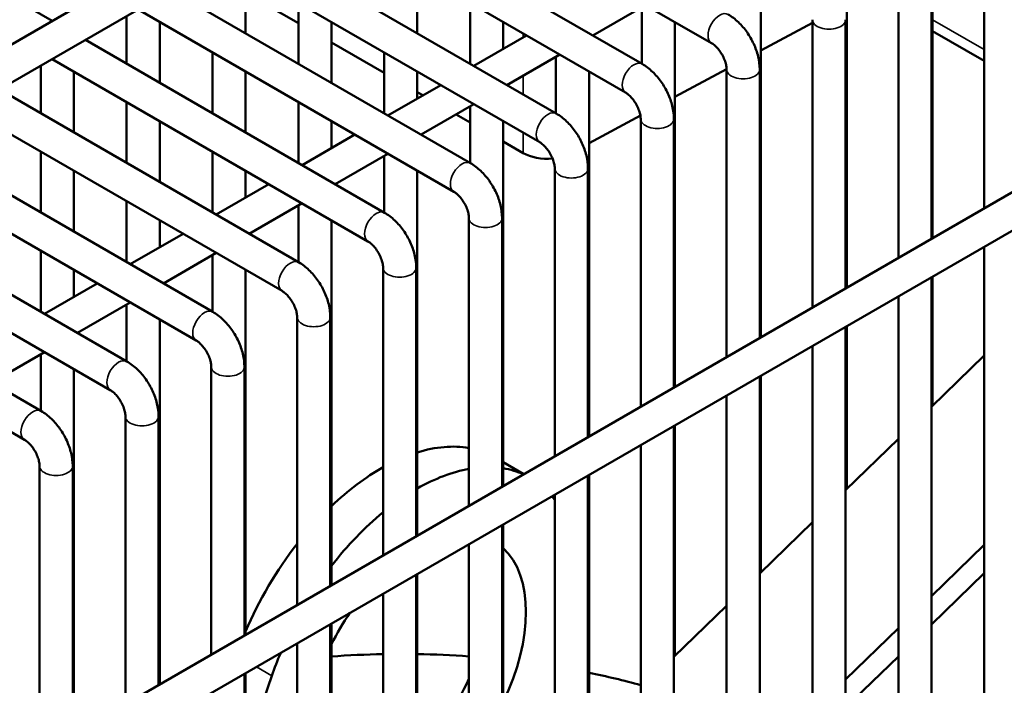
# Model space of a CAD drawing. Header units: inches. Extents: x 1 to 271, y 5 to 171.
# Tile 218 of 256: x 236.73 to 240.24, y 74.4 to 76.77. Entities that reach past the tile are written whole.
import ezdxf

# ---------------------------------------------------------------- set-up
doc = ezdxf.new("R2010")
doc.units = ezdxf.units.IN
doc.header["$LTSCALE"] = 8
doc.header["$MEASUREMENT"] = 0
doc.layers.add('Visible (ANSI)', color=7, linetype='Continuous', lineweight=50)
doc.layers.add('Visible Narrow (ANSI)', color=7, linetype='Continuous', lineweight=35)

msp = doc.modelspace()

# ---------------------------------------------------------------- linework, layer by layer
at = {"layer": 'Visible (ANSI)'}
for p, q in [((248.3315, 80.8123), (233.4995, 72.2491)), ((248.1081, 80.547), (233.5586, 72.1468)), ((241.9198, 79.6982), (232.2607, 74.1215)), ((242.142, 79.6902), (232.3198, 74.0193)), ((234.7746, 77.96), (236.8419, 76.7665)), ((238.0668, 77.3373), (239.1926, 76.6873)), ((239.9812, 75.9912), (239.9812, 77.2928)), ((237.8787, 77.2287), (238.9454, 76.6128)), ((237.7606, 77.1605), (238.8863, 76.5105)), ((239.6749, 75.8144), (239.6749, 77.116)), ((240.1652, 77.1242), (240.1652, 76.0975)), ((237.5724, 77.0519), (238.6392, 76.436)), ((237.4543, 76.9837), (238.5801, 76.3337)), ((237.5314, 76.722), (237.5314, 76.9392)), ((238.1438, 76.722), (238.1438, 76.9392)), ((239.3687, 75.6376), (239.3687, 76.9392)), ((239.859, 76.9474), (239.859, 75.9207)), ((239.9771, 76.9474), (239.9771, 75.9889)), ((237.2662, 76.8751), (238.3329, 76.2592)), ((237.7195, 76.7577), (237.5314, 76.8663)), ((237.7195, 76.6134), (237.7195, 76.8306)), ((238.3319, 76.6134), (238.3319, 76.8306)), ((238.9576, 76.823), (238.7695, 76.7144)), ((237.1481, 76.8069), (238.2739, 76.1569)), ((238.9444, 76.6134), (238.9444, 76.8153)), ((237.107, 76.6134), (237.107, 76.7832)), ((237.2251, 76.5452), (237.2251, 76.7624)), ((237.8376, 76.5452), (237.8376, 76.7624)), ((238.45, 76.6663), (238.45, 76.7624)), ((239.0625, 75.4608), (239.0625, 76.7624)), ((239.5528, 76.7593), (239.3687, 76.6602)), ((239.5528, 76.7706), (239.5528, 75.7439)), ((239.6709, 76.7706), (239.6709, 75.8121)), ((238.5333, 76.7144), (238.3452, 76.6058)), ((239.9812, 76.73), (240.1652, 76.6237)), ((236.96, 76.6983), (238.0267, 76.0824)), ((238.0257, 76.5809), (237.8376, 76.6895)), ((237.4132, 76.4366), (237.4132, 76.6538)), ((238.0257, 76.4366), (238.0257, 76.6538)), ((238.6514, 76.6462), (238.4633, 76.5376)), ((236.8419, 76.6301), (237.9677, 75.9801)), ((238.6382, 76.4366), (238.6382, 76.6385)), ((236.8008, 76.4366), (236.8008, 76.6064)), ((236.9189, 76.3684), (236.9189, 76.5856)), ((237.5314, 76.3684), (237.5314, 76.5856)), ((238.1438, 76.4895), (238.1438, 76.5856)), ((238.7563, 75.284), (238.7563, 76.5856)), ((239.2466, 76.5944), (239.0625, 76.4953)), ((239.2466, 76.5938), (239.2466, 75.5671)), ((239.3647, 76.5938), (239.3647, 75.6353)), ((236.6538, 76.5215), (237.7205, 75.9056)), ((238.2271, 76.5376), (238.0389, 76.429)), ((238.1639, 76.5011), (238.1438, 76.5127)), ((237.107, 76.2598), (237.107, 76.477)), ((237.7195, 76.2598), (237.7195, 76.477)), ((238.3452, 76.4694), (238.1571, 76.3608)), ((236.5357, 76.4533), (237.6614, 75.8033)), ((238.3319, 76.4041), (238.282, 76.4329)), ((238.3319, 76.2598), (238.3319, 76.4617)), ((237.2251, 76.1916), (237.2251, 76.4088)), ((237.8376, 76.3127), (237.8376, 76.4088)), ((238.45, 75.1072), (238.45, 76.4088)), ((238.9392, 76.4289), (238.7563, 76.3304)), ((238.9403, 76.417), (238.9403, 75.3903)), ((239.0584, 76.417), (239.0584, 75.4585)), ((236.3475, 76.3447), (237.4143, 75.7288)), ((237.9208, 76.3608), (237.7327, 76.2522)), ((238.5208, 76.2951), (238.45, 76.3359)), ((236.8008, 76.083), (236.8008, 76.3002)), ((237.4132, 76.083), (237.4132, 76.3002)), ((238.0389, 76.2926), (237.8508, 76.184)), ((236.2294, 76.2765), (237.3552, 75.6265)), ((238.0257, 76.083), (238.0257, 76.2849)), ((236.9189, 76.0148), (236.9189, 76.232)), ((237.5314, 76.1359), (237.5314, 76.232)), ((238.1438, 74.9304), (238.1438, 76.232)), ((238.6341, 76.2402), (238.6341, 75.2135)), ((238.7522, 76.2402), (238.7522, 75.2817)), ((236.0413, 76.1679), (237.108, 75.552)), ((237.6146, 76.184), (237.4265, 76.0754)), ((237.107, 75.9062), (237.107, 76.1234)), ((235.9232, 76.0997), (237.049, 75.4497)), ((237.7327, 76.1158), (237.5446, 76.0072)), ((237.7195, 75.9062), (237.7195, 76.1081)), ((237.2251, 75.9591), (237.2251, 76.0552)), ((237.8376, 74.7536), (237.8376, 76.0552)), ((238.3279, 76.0634), (238.3279, 75.0367)), ((238.446, 76.0634), (238.446, 75.1049)), ((235.7351, 75.9911), (236.8018, 75.3752)), ((237.3084, 76.0072), (237.1203, 75.8986)), ((236.8008, 75.7294), (236.8008, 75.9466)), ((240.1652, 75.9611), (240.1652, 72.4329)), ((235.617, 75.9229), (236.7428, 75.2729)), ((237.4265, 75.939), (237.2384, 75.8304)), ((237.4132, 75.7294), (237.4132, 75.9313)), ((236.9189, 75.7823), (236.9189, 75.8784)), ((237.5314, 74.5768), (237.5314, 75.8784)), ((238.0217, 75.8866), (238.0217, 74.8599)), ((238.1398, 75.8866), (238.1398, 74.9281)), ((239.9771, 75.8525), (239.9771, 72.3243)), ((239.9812, 75.3945), (239.9812, 75.8549)), ((237.0022, 75.8304), (236.814, 75.7218)), ((239.859, 75.7843), (239.859, 72.2561)), ((237.1203, 75.7622), (236.9321, 75.6536)), ((237.107, 75.5526), (237.107, 75.7545)), ((237.2251, 74.4), (237.2251, 75.7016)), ((237.7154, 75.7098), (237.7154, 74.6831)), ((237.8335, 75.7098), (237.8335, 74.7513)), ((239.6709, 75.6757), (239.6709, 72.1475)), ((239.6749, 75.097), (239.6749, 75.6781)), ((239.5528, 75.6075), (239.5528, 72.0793)), ((236.814, 75.5854), (236.6259, 75.4768)), ((236.8008, 75.3758), (236.8008, 75.5777)), ((240.1652, 75.5733), (239.9771, 75.3905)), ((236.9189, 74.2232), (236.9189, 75.5248)), ((237.4092, 75.533), (237.4092, 74.5063)), ((237.5273, 75.533), (237.5273, 74.5745)), ((239.3647, 75.4989), (239.3647, 71.9707)), ((239.3687, 74.7996), (239.3687, 75.5013)), ((239.2466, 75.4307), (239.2466, 71.9025)), ((237.103, 75.3562), (237.103, 74.3295)), ((237.2211, 75.3562), (237.2211, 74.3977)), ((239.0584, 75.3221), (239.0584, 71.7939)), ((239.0625, 74.5021), (239.0625, 75.3245)), ((239.859, 75.2758), (239.6709, 75.0931)), ((238.9403, 75.2539), (238.9403, 71.7257)), ((236.7967, 75.1794), (236.7967, 74.1527)), ((236.9149, 75.1794), (236.9149, 74.2209)), ((238.45, 75.1927), (238.524, 75.15)), ((238.7522, 75.1453), (238.7522, 71.6171)), ((238.7563, 74.2047), (238.7563, 75.1477)), ((238.6341, 75.0771), (238.6341, 71.5489)), ((238.446, 74.9685), (238.446, 71.4403)), ((238.45, 73.9661), (238.45, 74.9709)), ((239.5528, 74.9784), (239.3647, 74.7956)), ((238.3279, 74.9003), (238.3279, 71.3721)), ((240.1652, 74.898), (239.9771, 74.7153)), ((238.1398, 74.7917), (238.1398, 71.2635)), ((238.1438, 73.7893), (238.1438, 74.7941)), ((239.9771, 74.6143), (240.1652, 74.7967)), ((238.0217, 74.7235), (238.0217, 71.1953)), ((239.2466, 74.6809), (239.0584, 74.4982)), ((237.8335, 74.6149), (237.8335, 71.0867)), ((237.8376, 73.6125), (237.8376, 74.6173)), ((239.859, 74.6006), (239.6709, 74.4178)), ((237.7154, 74.5467), (237.7154, 71.0185)), ((239.6709, 74.3176), (239.859, 74.4999)), ((237.5273, 74.4381), (237.5273, 70.9099)), ((237.5314, 73.4357), (237.5314, 74.4405)), ((237.6253, 74.4311), (237.5314, 74.1586))]:
    msp.add_line(p, q, dxfattribs=at)
for centre, major_axis, start_param, end_param in [((238.6056, 76.3441), (-0.12, 0), 0.785398, 1.741396), ((238.0135, 74.5059), (0.4065, 0.7041), 0.206838, 0.556786), ((238.0135, 74.5059), (-0.4065, -0.7041), 3.912854, 4.238038), ((238.1401, 74.4329), (0.4065, 0.7041), 0.057157, 0.215986), ((238.1401, 74.4329), (-0.4065, -0.7041), 3.594237, 3.920537), ((238.1401, 74.4329), (0.4065, 0.7041), 6.034626, 6.069286), ((238.1401, 74.4329), (-0.4065, -0.7041), 4.134513, 4.48115), ((238.0135, 74.5059), (-0.4065, -0.7041), 4.47214, 4.921953), ((238.1401, 74.4329), (0.2763, 0.4785), 4.84326, 6.152314), ((238.1401, 74.4329), (-0.2763, -0.4785), 4.57726, 4.812664), ((238.1401, 74.4329), (-0.4065, -0.7041), 4.926288, 5.036584), ((238.0855, 73.3539), (2, 0), 1.602717, 1.695067), ((238.0855, 73.3539), (2, 0), 1.449299, 1.541629), ((238.0855, 73.3539), (2, 0), 1.129153, 1.228777), ((238.0135, 74.5059), (0.2762, 0.4785), 4.266982, 4.862061)]:
    msp.add_ellipse(centre, major_axis=major_axis, ratio=0.57735, start_param=start_param, end_param=end_param, dxfattribs=at)
for points, knots in [([(239.2516, 76.7896), (239.265, 76.7819), (239.2773, 76.7724), (239.3, 76.7508), (239.3103, 76.7388), (239.3286, 76.7128), (239.3366, 76.6989), (239.3499, 76.67), (239.3552, 76.6551), (239.3626, 76.6247), (239.3647, 76.6093), (239.3647, 76.5938)], [0, 0, 0, 0, 0.314159, 0.314159, 0.628319, 0.628319, 0.942478, 0.942478, 1.256637, 1.256637, 1.570796, 1.570796, 1.570796, 1.570796]), ([(239.1926, 76.6873), (239.1953, 76.6858), (239.1984, 76.6836), (239.2054, 76.6779), (239.2093, 76.6742), (239.2172, 76.6655), (239.2212, 76.6604), (239.2287, 76.6492), (239.2322, 76.643), (239.2381, 76.6307), (239.2406, 76.6244), (239.2441, 76.6128), (239.2453, 76.6074), (239.2464, 76.5994), (239.2466, 76.5964), (239.2466, 76.5938)], [0, 0, 0, 0, 0.206724, 0.206724, 0.430185, 0.430185, 0.66924, 0.66924, 0.917214, 0.917214, 1.164879, 1.164879, 1.402542, 1.402542, 1.570796, 1.570796, 1.570796, 1.570796]), ([(238.9454, 76.6128), (238.9588, 76.6051), (238.9711, 76.5956), (238.9937, 76.574), (239.004, 76.562), (239.0224, 76.536), (239.0304, 76.5221), (239.0437, 76.4932), (239.049, 76.4783), (239.0564, 76.4479), (239.0584, 76.4325), (239.0584, 76.417)], [0, 0, 0, 0, 0.314159, 0.314159, 0.628319, 0.628319, 0.942478, 0.942478, 1.256637, 1.256637, 1.570796, 1.570796, 1.570796, 1.570796]), ([(238.8863, 76.5105), (238.889, 76.509), (238.8922, 76.5068), (238.8992, 76.5011), (238.9031, 76.4974), (238.9109, 76.4887), (238.915, 76.4836), (238.9225, 76.4724), (238.926, 76.4662), (238.9319, 76.4539), (238.9343, 76.4476), (238.9379, 76.436), (238.939, 76.4306), (238.9401, 76.4226), (238.9403, 76.4196), (238.9403, 76.417)], [0, 0, 0, 0, 0.206724, 0.206724, 0.430185, 0.430185, 0.66924, 0.66924, 0.917214, 0.917214, 1.164879, 1.164879, 1.402542, 1.402542, 1.570796, 1.570796, 1.570796, 1.570796]), ([(238.6392, 76.436), (238.6526, 76.4283), (238.6649, 76.4188), (238.6875, 76.3972), (238.6978, 76.3852), (238.7161, 76.3592), (238.7242, 76.3453), (238.7375, 76.3164), (238.7428, 76.3015), (238.7501, 76.2711), (238.7522, 76.2557), (238.7522, 76.2402)], [0, 0, 0, 0, 0.314159, 0.314159, 0.628319, 0.628319, 0.942478, 0.942478, 1.256637, 1.256637, 1.570796, 1.570796, 1.570796, 1.570796]), ([(238.5801, 76.3337), (238.5828, 76.3322), (238.586, 76.33), (238.593, 76.3243), (238.5968, 76.3206), (238.6047, 76.3119), (238.6087, 76.3068), (238.6162, 76.2956), (238.6197, 76.2894), (238.6257, 76.2771), (238.6281, 76.2708), (238.6317, 76.2592), (238.6328, 76.2538), (238.6339, 76.2458), (238.6341, 76.2428), (238.6341, 76.2402)], [0, 0, 0, 0, 0.206724, 0.206724, 0.430185, 0.430185, 0.66924, 0.66924, 0.917214, 0.917214, 1.164879, 1.164879, 1.402542, 1.402542, 1.570796, 1.570796, 1.570796, 1.570796]), ([(238.3329, 76.2592), (238.3463, 76.2515), (238.3586, 76.242), (238.3813, 76.2204), (238.3916, 76.2084), (238.4099, 76.1824), (238.4179, 76.1685), (238.4313, 76.1396), (238.4366, 76.1247), (238.4439, 76.0943), (238.446, 76.0789), (238.446, 76.0634)], [0, 0, 0, 0, 0.314159, 0.314159, 0.628319, 0.628319, 0.942478, 0.942478, 1.256637, 1.256637, 1.570796, 1.570796, 1.570796, 1.570796]), ([(238.2739, 76.1569), (238.2766, 76.1554), (238.2798, 76.1532), (238.2868, 76.1475), (238.2906, 76.1438), (238.2985, 76.1351), (238.3025, 76.13), (238.31, 76.1188), (238.3135, 76.1126), (238.3194, 76.1003), (238.3219, 76.094), (238.3254, 76.0824), (238.3266, 76.077), (238.3277, 76.069), (238.3279, 76.066), (238.3279, 76.0634)], [0, 0, 0, 0, 0.206724, 0.206724, 0.430185, 0.430185, 0.66924, 0.66924, 0.917214, 0.917214, 1.164879, 1.164879, 1.402542, 1.402542, 1.570796, 1.570796, 1.570796, 1.570796]), ([(238.0267, 76.0824), (238.0401, 76.0747), (238.0524, 76.0652), (238.075, 76.0436), (238.0854, 76.0316), (238.1037, 76.0056), (238.1117, 75.9917), (238.125, 75.9628), (238.1303, 75.9479), (238.1377, 75.9175), (238.1398, 75.9021), (238.1398, 75.8866)], [0, 0, 0, 0, 0.314159, 0.314159, 0.628319, 0.628319, 0.942478, 0.942478, 1.256637, 1.256637, 1.570796, 1.570796, 1.570796, 1.570796]), ([(237.9677, 75.9801), (237.9704, 75.9786), (237.9735, 75.9764), (237.9805, 75.9707), (237.9844, 75.967), (237.9923, 75.9583), (237.9963, 75.9532), (238.0038, 75.942), (238.0073, 75.9358), (238.0132, 75.9235), (238.0156, 75.9172), (238.0192, 75.9056), (238.0204, 75.9002), (238.0215, 75.8922), (238.0217, 75.8892), (238.0217, 75.8866)], [0, 0, 0, 0, 0.206724, 0.206724, 0.430185, 0.430185, 0.66924, 0.66924, 0.917214, 0.917214, 1.164879, 1.164879, 1.402542, 1.402542, 1.570796, 1.570796, 1.570796, 1.570796]), ([(237.7205, 75.9056), (237.7339, 75.8979), (237.7462, 75.8884), (237.7688, 75.8668), (237.7791, 75.8548), (237.7975, 75.8288), (237.8055, 75.8149), (237.8188, 75.786), (237.8241, 75.7711), (237.8315, 75.7407), (237.8335, 75.7253), (237.8335, 75.7098)], [0, 0, 0, 0, 0.314159, 0.314159, 0.628319, 0.628319, 0.942478, 0.942478, 1.256637, 1.256637, 1.570796, 1.570796, 1.570796, 1.570796]), ([(237.6614, 75.8033), (237.6641, 75.8018), (237.6673, 75.7996), (237.6743, 75.7939), (237.6782, 75.7902), (237.686, 75.7815), (237.69, 75.7764), (237.6976, 75.7652), (237.7011, 75.759), (237.707, 75.7467), (237.7094, 75.7404), (237.713, 75.7288), (237.7141, 75.7234), (237.7152, 75.7154), (237.7154, 75.7124), (237.7154, 75.7098)], [0, 0, 0, 0, 0.206724, 0.206724, 0.430185, 0.430185, 0.66924, 0.66924, 0.917214, 0.917214, 1.164879, 1.164879, 1.402542, 1.402542, 1.570796, 1.570796, 1.570796, 1.570796]), ([(237.4143, 75.7288), (237.4276, 75.7211), (237.44, 75.7116), (237.4626, 75.69), (237.4729, 75.678), (237.4912, 75.652), (237.4993, 75.6381), (237.5126, 75.6092), (237.5179, 75.5943), (237.5252, 75.5639), (237.5273, 75.5485), (237.5273, 75.533)], [0, 0, 0, 0, 0.314159, 0.314159, 0.628319, 0.628319, 0.942478, 0.942478, 1.256637, 1.256637, 1.570796, 1.570796, 1.570796, 1.570796]), ([(237.3552, 75.6265), (237.3579, 75.625), (237.3611, 75.6228), (237.3681, 75.6171), (237.3719, 75.6134), (237.3798, 75.6047), (237.3838, 75.5996), (237.3913, 75.5884), (237.3948, 75.5822), (237.4008, 75.5699), (237.4032, 75.5636), (237.4067, 75.552), (237.4079, 75.5466), (237.409, 75.5386), (237.4092, 75.5356), (237.4092, 75.533)], [0, 0, 0, 0, 0.206724, 0.206724, 0.430185, 0.430185, 0.66924, 0.66924, 0.917214, 0.917214, 1.164879, 1.164879, 1.402542, 1.402542, 1.570796, 1.570796, 1.570796, 1.570796]), ([(237.108, 75.552), (237.1214, 75.5443), (237.1337, 75.5348), (237.1564, 75.5132), (237.1667, 75.5012), (237.185, 75.4752), (237.193, 75.4613), (237.2064, 75.4324), (237.2117, 75.4175), (237.219, 75.3871), (237.2211, 75.3717), (237.2211, 75.3562)], [0, 0, 0, 0, 0.314159, 0.314159, 0.628319, 0.628319, 0.942478, 0.942478, 1.256637, 1.256637, 1.570796, 1.570796, 1.570796, 1.570796]), ([(237.049, 75.4497), (237.0517, 75.4482), (237.0549, 75.446), (237.0619, 75.4403), (237.0657, 75.4366), (237.0736, 75.4279), (237.0776, 75.4228), (237.0851, 75.4116), (237.0886, 75.4054), (237.0945, 75.3931), (237.097, 75.3868), (237.1005, 75.3752), (237.1017, 75.3698), (237.1028, 75.3618), (237.103, 75.3588), (237.103, 75.3562)], [0, 0, 0, 0, 0.206724, 0.206724, 0.430185, 0.430185, 0.66924, 0.66924, 0.917214, 0.917214, 1.164879, 1.164879, 1.402542, 1.402542, 1.570796, 1.570796, 1.570796, 1.570796]), ([(236.8018, 75.3752), (236.8152, 75.3675), (236.8275, 75.358), (236.8501, 75.3364), (236.8604, 75.3244), (236.8788, 75.2984), (236.8868, 75.2845), (236.9001, 75.2556), (236.9054, 75.2407), (236.9128, 75.2103), (236.9149, 75.1949), (236.9149, 75.1794)], [0, 0, 0, 0, 0.314159, 0.314159, 0.628319, 0.628319, 0.942478, 0.942478, 1.256637, 1.256637, 1.570796, 1.570796, 1.570796, 1.570796]), ([(236.7428, 75.2729), (236.7455, 75.2714), (236.7486, 75.2692), (236.7556, 75.2635), (236.7595, 75.2598), (236.7674, 75.2511), (236.7714, 75.246), (236.7789, 75.2347), (236.7824, 75.2286), (236.7883, 75.2163), (236.7907, 75.21), (236.7943, 75.1984), (236.7955, 75.193), (236.7966, 75.185), (236.7967, 75.182), (236.7967, 75.1794)], [0, 0, 0, 0, 0.206724, 0.206724, 0.430185, 0.430185, 0.66924, 0.66924, 0.917214, 0.917214, 1.164879, 1.164879, 1.402542, 1.402542, 1.570796, 1.570796, 1.570796, 1.570796])]:
    msp.add_open_spline(points, degree=3, knots=knots, dxfattribs=at)
at = {"layer": 'Visible Narrow (ANSI)'}
for p, q in [((240.1652, 76.6643), (239.9812, 76.7706)), ((238.5208, 76.7216), (238.5208, 76.7071)), ((238.5208, 76.5708), (238.5208, 76.5044)), ((238.5208, 76.368), (238.5208, 76.2951)), ((237.5702, 74.4629), (237.6253, 74.4311))]:
    msp.add_line(p, q, dxfattribs=at)
for centre, major_axis, start_param, end_param in [((239.2221, 76.7385), (-0.0295, -0.0511), 3.141593, 6.283185), ((239.6118, 76.7706), (-0.0591, 0), 0, 3.141593), ((238.9159, 76.5617), (-0.0295, -0.0511), 3.141593, 6.283185), ((239.3056, 76.5938), (-0.0591, 0), 0, 3.141593), ((238.6096, 76.3849), (-0.0295, -0.0511), 3.141593, 6.283185), ((238.9994, 76.417), (-0.0591, 0), 0, 3.141593), ((238.3034, 76.2081), (-0.0295, -0.0511), 3.141593, 6.283185), ((238.6932, 76.2402), (-0.0591, 0), 0, 3.141593), ((237.9972, 76.0313), (-0.0295, -0.0511), 3.141593, 6.283185), ((238.3869, 76.0634), (-0.0591, 0), 0, 3.141593), ((237.691, 75.8545), (-0.0295, -0.0511), 3.141593, 6.283185), ((238.0807, 75.8866), (-0.0591, 0), 0, 3.141593), ((237.3847, 75.6777), (-0.0295, -0.0511), 3.141593, 6.283185), ((237.7745, 75.7098), (-0.0591, 0), 0, 3.141593), ((237.0785, 75.5009), (-0.0295, -0.0511), 3.141593, 6.283185), ((237.4683, 75.533), (-0.0591, 0), 0, 3.141593), ((236.7723, 75.3241), (-0.0295, -0.0511), 3.141593, 6.283185), ((237.162, 75.3562), (-0.0591, 0), 0, 3.141593), ((236.8558, 75.1794), (-0.0591, 0), 0, 3.141593)]:
    msp.add_ellipse(centre, major_axis=major_axis, ratio=0.57735, start_param=start_param, end_param=end_param, dxfattribs=at)

doc.saveas('drawing.dxf')
